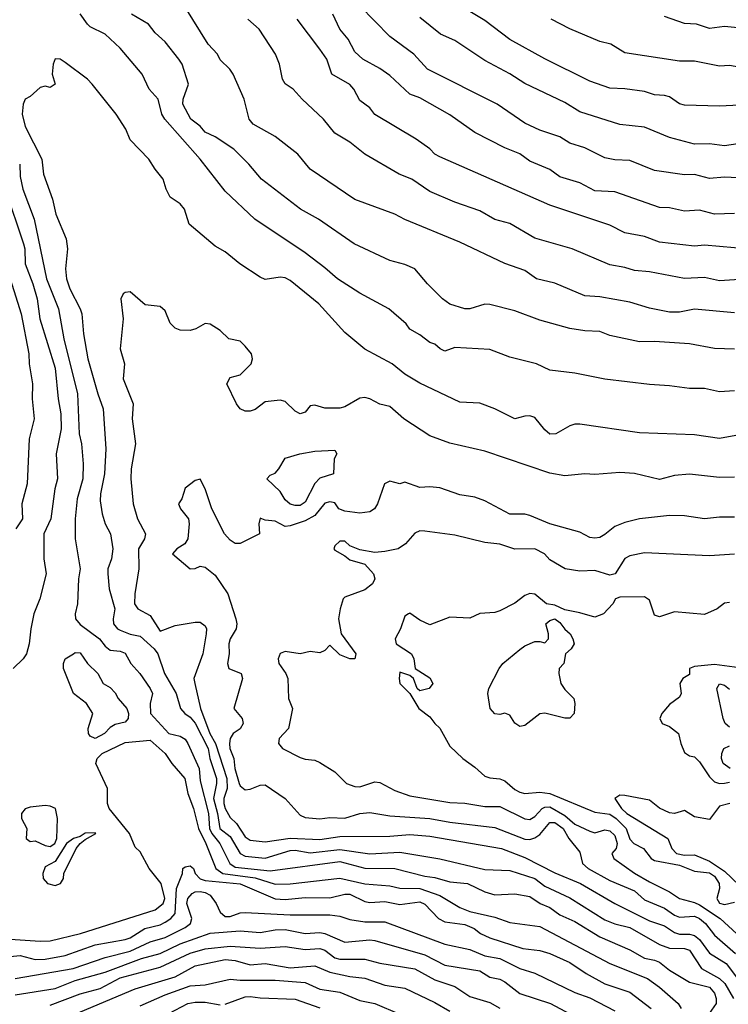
# Model space of a CAD drawing. Header units: metres. Extents: x -46681 to -43747, y -240911 to -237677.
# Tile 194 of 256: x -45651 to -45580, y -239825 to -239727. Entities that reach past the tile are written whole.
import ezdxf

# ---------------------------------------------------------------- set-up
doc = ezdxf.new("R2010")
doc.units = ezdxf.units.M
doc.layers.add('CONTOUR_INDEX', color=1, linetype='Continuous')
doc.layers.add('CONTOUR_INTER', color=3, linetype='Continuous')

msp = doc.modelspace()

# ---------------------------------------------------------------- linework, layer by layer
at = {"layer": 'CONTOUR_INDEX'}
for points, elevation in [([(-45579.095, -239755.902), (-45583.095, -239755.544), (-45584.595, -239755.84), (-45585.595, -239755.854), (-45587.595, -239755.451), (-45589.595, -239754.848), (-45592.595, -239754.307), (-45594.095, -239754.21), (-45597.095, -239752.927), (-45598.937, -239752.52), (-45600.095, -239751.661), (-45602.095, -239750.973), (-45606.595, -239748.834), (-45612.095, -239746.577), (-45613.095, -239746.045), (-45617.095, -239744.566), (-45621.595, -239741.521), (-45622.816, -239740.02), (-45625.095, -239738.278), (-45627.288, -239737.02), (-45627.697, -239736.52), (-45628.17, -239734.52), (-45629.296, -239732.02), (-45629.634, -239731.52), (-45630.595, -239730.591), (-45630.86, -239730.02), (-45631.794, -239729.02), (-45634.095, -239725.312)], 95), ([(-45578.095, -239738.903), (-45580.095, -239739.213), (-45581.595, -239738.993), (-45583.095, -239739.033), (-45585.595, -239738.346), (-45588.095, -239737.328), (-45590.595, -239737.057), (-45594.595, -239735.785), (-45596.095, -239734.857), (-45600.095, -239732.95), (-45601.595, -239731.98), (-45604.095, -239730.673), (-45607.095, -239728.651), (-45608.525, -239728.02), (-45610.595, -239726.358)], 100), ([(-45651.624, -239752.52), (-45650.525, -239756.02), (-45649.735, -239760.02), (-45649.715, -239761.02), (-45649.377, -239763.02), (-45649.417, -239764.52), (-45649.206, -239766.52), (-45649.698, -239768.52), (-45649.919, -239773.02), (-45650.435, -239775.02), (-45650.371, -239776.52), (-45651.054, -239777.52)], 95), ([(-45579.095, -239776.362), (-45580.595, -239776.35), (-45582.095, -239776.525), (-45584.095, -239776.236), (-45585.595, -239776.196), (-45588.595, -239776.52), (-45590.095, -239776.891), (-45591.095, -239777.279), (-45592.095, -239778.097), (-45592.595, -239778.387), (-45593.095, -239778.472), (-45593.595, -239778.4), (-45594.595, -239777.845), (-45597.595, -239777.02), (-45599.595, -239776.193), (-45600.095, -239776.063), (-45601.595, -239776.065), (-45604.095, -239774.712), (-45605.095, -239774.363), (-45606.595, -239774.129), (-45608.595, -239773.429), (-45609.595, -239773.315), (-45610.595, -239773.402), (-45612.095, -239772.842), (-45612.595, -239773.013), (-45613.595, -239772.758), (-45614.14, -239773.02), (-45614.833, -239775.02), (-45615.139, -239775.52), (-45615.595, -239775.829), (-45616.595, -239775.963), (-45618.095, -239775.757), (-45618.71, -239775.52), (-45619.095, -239774.94), (-45619.595, -239774.816), (-45620.095, -239774.97), (-45621.095, -239776.177), (-45622.095, -239776.713), (-45623.595, -239777.227), (-45624.095, -239777.301), (-45625.095, -239776.747), (-45626.095, -239776.651), (-45626.595, -239776.459), (-45626.702, -239777.02), (-45626.642, -239778.02), (-45628.595, -239778.991), (-45629.095, -239778.996), (-45629.595, -239778.659), (-45630.166, -239778.02), (-45631.42, -239775.52), (-45632.095, -239773.538), (-45632.595, -239772.562), (-45633.095, -239772.696), (-45634.095, -239773.47), (-45634.426, -239774.52), (-45634.75, -239775.02), (-45634.556, -239775.52), (-45633.762, -239776.52), (-45633.681, -239777.02), (-45633.826, -239778.52), (-45634.131, -239779.02), (-45634.941, -239779.52), (-45635.355, -239780.02), (-45633.595, -239781.537), (-45633.095, -239781.505), (-45632.595, -239781.276), (-45632.095, -239781.358), (-45631.095, -239782.152), (-45629.828, -239784.02), (-45629.033, -239786.52), (-45628.908, -239787.02), (-45628.993, -239787.52), (-45629.577, -239788.52), (-45629.724, -239789.02), (-45629.692, -239790.02), (-45629.847, -239791.02), (-45629.71, -239791.52), (-45628.482, -239792.02), (-45628.368, -239792.52), (-45629.215, -239795.52), (-45628.384, -239796.52), (-45628.296, -239797.02), (-45628.595, -239797.549), (-45629.279, -239798.02), (-45629.586, -239798.52), (-45629.659, -239799.02), (-45629.628, -239799.52), (-45629.217, -239800.52), (-45629.109, -239801.52), (-45628.686, -239803.02), (-45628.595, -239803.257), (-45628.095, -239803.641), (-45627.595, -239803.588), (-45626.595, -239803.181), (-45626.095, -239803.141), (-45624.095, -239804.513), (-45622.595, -239806.175), (-45622.095, -239806.43), (-45620.595, -239806.545), (-45619.595, -239806.432), (-45618.095, -239806.468), (-45616.595, -239806.015), (-45615.595, -239805.899), (-45613.595, -239806.252), (-45609.595, -239806.522), (-45607.595, -239806.883), (-45603.095, -239807.422), (-45600.095, -239808.595), (-45599.595, -239808.613), (-45599.095, -239808.453), (-45598.595, -239808.103), (-45597.595, -239806.909), (-45597.095, -239806.908), (-45596.255, -239807.52), (-45595.697, -239808.52), (-45594.595, -239809.899), (-45594.313, -239811.02), (-45593.75, -239811.52), (-45591.595, -239812.735), (-45589.095, -239813.763), (-45588.095, -239814.659), (-45586.095, -239815.503), (-45585.095, -239816.203), (-45584.595, -239816.386), (-45583.095, -239816.302), (-45582.595, -239816.52), (-45582.007, -239817.02), (-45581.095, -239818.201), (-45578.988, -239820.02)], 90), ([(-45652.595, -239820.416), (-45650.595, -239820.22), (-45649.095, -239820.624), (-45648.095, -239820.593), (-45646.095, -239820.218), (-45643.095, -239819.166), (-45640.095, -239818.628), (-45639.595, -239818.463), (-45638.137, -239817.52), (-45636.595, -239817.155), (-45636.095, -239816.884), (-45635.532, -239816.52), (-45635.106, -239816.02), (-45634.956, -239813.52), (-45634.343, -239812.02), (-45634.321, -239811.52), (-45634.095, -239811.337), (-45633.595, -239811.261), (-45633.246, -239811.52), (-45633.098, -239812.02), (-45632.595, -239812.54), (-45632.095, -239812.716), (-45628.595, -239813.065), (-45625.095, -239814.559), (-45624.095, -239814.627), (-45622.095, -239814.422), (-45619.595, -239814.448), (-45618.095, -239814.104), (-45617.595, -239814.102), (-45616.095, -239814.815), (-45615.595, -239814.925), (-45614.095, -239814.838), (-45612.595, -239815.106), (-45610.595, -239814.848), (-45610.095, -239815.079), (-45608.73, -239816.52), (-45608.095, -239816.853), (-45606.095, -239817.133), (-45605.172, -239817.52), (-45604.521, -239818.02), (-45603.595, -239818.467), (-45600.305, -239819.52), (-45598.595, -239819.742), (-45597.595, -239820.022), (-45595.595, -239820.932), (-45593.964, -239822.02), (-45592.095, -239823.053), (-45589.595, -239823.901), (-45587.449, -239825.52)], 95), ([(-45638.595, -239825.278), (-45636.095, -239824.159), (-45633.595, -239823.251), (-45632.095, -239823.173), (-45629.595, -239822.579), (-45628.595, -239822.708), (-45625.095, -239822.697), (-45622.095, -239822.92), (-45620.595, -239823.608), (-45618.595, -239823.907), (-45616.595, -239824.726), (-45615.095, -239825.031), (-45612.595, -239826.087)], 100)]:
    msp.add_lwpolyline(points, dxfattribs=dict(at, elevation=elevation))
at = {"layer": 'CONTOUR_INTER'}
for points, elevation in [([(-45557.595, -239726.028), (-45562.595, -239730.314), (-45564.595, -239731.276), (-45567.668, -239733.02), (-45569.595, -239733.529), (-45572.095, -239734.411), (-45573.095, -239734.532), (-45574.595, -239734.931), (-45580.595, -239735.219), (-45584.095, -239735.112), (-45584.595, -239734.989), (-45585.595, -239734.294), (-45586.095, -239734.156), (-45587.095, -239734.093), (-45588.095, -239733.766), (-45590.095, -239733.484), (-45591.595, -239733.411), (-45593.595, -239732.712), (-45598.095, -239730.475), (-45601.595, -239728.551), (-45604.095, -239726.653), (-45607.595, -239724.51)], 101), ([(-45576.095, -239742.546), (-45580.095, -239742.329), (-45581.595, -239742.462), (-45583.095, -239742.072), (-45584.095, -239742.105), (-45587.095, -239741.653), (-45589.595, -239740.668), (-45591.095, -239740.612), (-45592.095, -239740.395), (-45594.095, -239739.409), (-45595.595, -239738.914), (-45596.595, -239738.306), (-45598.595, -239737.614), (-45600.095, -239736.942), (-45602.869, -239735.02), (-45609.836, -239731.52), (-45611.187, -239730.02), (-45613.595, -239728.242), (-45616.595, -239725.179)], 99), ([(-45562.095, -239725.78), (-45563.566, -239727.02), (-45564.595, -239727.686), (-45566.595, -239728.562), (-45567.595, -239729.172), (-45570.095, -239730.062), (-45571.095, -239730.651), (-45574.095, -239731.27), (-45575.095, -239731.213), (-45578.095, -239731.415), (-45579.595, -239731.171), (-45580.595, -239731.216), (-45583.095, -239730.729), (-45584.595, -239730.711), (-45590.095, -239729.9), (-45591.469, -239729.02), (-45592.595, -239728.752), (-45595.595, -239727.486), (-45597.467, -239726.52)], 102), ([(-45579.095, -239763.723), (-45580.595, -239763.814), (-45582.095, -239763.496), (-45583.595, -239763.487), (-45585.595, -239763.201), (-45587.595, -239763.076), (-45592.095, -239762.561), (-45595.095, -239761.953), (-45597.595, -239761.653), (-45598.915, -239761.02), (-45601.595, -239760.362), (-45603.595, -239759.589), (-45607.095, -239759.388), (-45608.095, -239759.732), (-45608.565, -239759.52), (-45609.095, -239759.035), (-45609.595, -239758.863), (-45610.595, -239758.104), (-45611.595, -239757.549), (-45611.968, -239757.02), (-45613.707, -239755.52), (-45616.595, -239753.941), (-45618.852, -239752.52), (-45620.095, -239751.402), (-45622.095, -239749.907), (-45627.124, -239746.52), (-45630.095, -239743.732), (-45632.595, -239740.525), (-45636.14, -239736.52), (-45636.43, -239736.02), (-45636.801, -239734.52), (-45637.708, -239733.52), (-45638.388, -239732.02), (-45640.595, -239729.417), (-45642.109, -239728.02), (-45643.595, -239727.272), (-45643.862, -239727.02), (-45644.595, -239725.999)], 93), ([(-45579.095, -239759.562), (-45581.095, -239759.467), (-45583.595, -239759.027), (-45587.095, -239758.782), (-45588.595, -239758.815), (-45591.595, -239758.167), (-45592.595, -239757.774), (-45594.095, -239757.71), (-45595.595, -239757.471), (-45598.595, -239756.633), (-45601.095, -239755.698), (-45603.595, -239755.085), (-45604.095, -239755.03), (-45605.595, -239755.495), (-45606.095, -239755.497), (-45607.595, -239755.049), (-45608.324, -239754.52), (-45609.844, -239753.02), (-45611.095, -239751.514), (-45612.095, -239751.067), (-45613.595, -239750.672), (-45617.174, -239749.02), (-45620.754, -239746.52), (-45622.546, -239745.52), (-45626.443, -239742.52), (-45627.722, -239741.02), (-45629.232, -239739.52), (-45631.095, -239738.279), (-45632.095, -239737.824), (-45632.595, -239737.244), (-45633.529, -239736.52), (-45634.319, -239735.02), (-45634.304, -239734.52), (-45633.764, -239733.02), (-45634.405, -239731.02), (-45634.731, -239730.52), (-45636.095, -239728.774), (-45637.095, -239727.898), (-45637.769, -239727.02), (-45639.475, -239726.02)], 94), ([(-45578.595, -239752.587), (-45580.595, -239752.719), (-45582.095, -239752.38), (-45584.095, -239752.466), (-45587.595, -239751.79), (-45589.095, -239751.682), (-45590.095, -239751.359), (-45591.595, -239751.103), (-45595.359, -239749.52), (-45599.095, -239748.424), (-45601.595, -239746.978), (-45603.095, -239746.578), (-45604.595, -239745.708), (-45607.095, -239744.83), (-45609.595, -239743.753), (-45611.411, -239742.52), (-45612.67, -239742.02), (-45616.095, -239740.024), (-45617.595, -239738.836), (-45619.095, -239737.931), (-45620.24, -239736.52), (-45622.384, -239734.52), (-45623.267, -239733.52), (-45624.095, -239733.005), (-45624.356, -239732.52), (-45624.664, -239731.02), (-45625.06, -239730.02), (-45626.687, -239727.52), (-45627.824, -239726.52)], 96), ([(-45577.595, -239749.533), (-45582.095, -239749.154), (-45583.095, -239749.234), (-45586.595, -239748.849), (-45588.095, -239748.261), (-45590.095, -239747.904), (-45591.595, -239747.145), (-45597.595, -239745.136), (-45608.595, -239740.306), (-45609.095, -239740.038), (-45609.595, -239739.506), (-45610.981, -239738.52), (-45615.095, -239736.055), (-45615.595, -239735.409), (-45616.595, -239734.669), (-45617.196, -239733.52), (-45617.595, -239733.07), (-45619.401, -239732.02), (-45619.91, -239730.52), (-45620.595, -239729.506), (-45622.868, -239726.52)], 97), ([(-45579.095, -239745.981), (-45581.095, -239746.031), (-45582.595, -239745.648), (-45584.095, -239745.721), (-45585.595, -239745.401), (-45586.595, -239745.367), (-45591.095, -239743.784), (-45593.095, -239743.697), (-45594.595, -239742.901), (-45596.595, -239742.294), (-45597.595, -239741.575), (-45599.595, -239740.737), (-45600.595, -239740), (-45602.095, -239739.401), (-45605.095, -239737.862), (-45607.595, -239736.107), (-45610.595, -239734.407), (-45611.595, -239734.026), (-45613.595, -239732.169), (-45614.595, -239731.459), (-45616.311, -239730.52), (-45617.095, -239729.792), (-45617.783, -239728.52), (-45618.614, -239727.52), (-45619.323, -239726.02)], 98), ([(-45571.095, -239726.532), (-45572.095, -239726.957), (-45573.595, -239726.856), (-45574.595, -239727.189), (-45575.595, -239727.131), (-45578.095, -239727.453), (-45580.095, -239727.245), (-45581.595, -239727.448), (-45582.892, -239727.02), (-45584.095, -239726.967), (-45586.095, -239726.244)], 103), ([(-45578.595, -239768.118), (-45580.595, -239768.49), (-45583.095, -239768.125), (-45588.595, -239767.932), (-45594.595, -239767.035), (-45595.095, -239767.036), (-45595.595, -239767.212), (-45596.973, -239768.02), (-45597.595, -239768.052), (-45598.095, -239767.63), (-45599.095, -239766.392), (-45599.595, -239766.225), (-45600.095, -239766.254), (-45601.095, -239766.521), (-45603.095, -239765.532), (-45604.595, -239764.96), (-45606.595, -239764.857), (-45610.595, -239762.964), (-45612.095, -239762.034), (-45613.361, -239761.02), (-45616.095, -239759.54), (-45618.095, -239757.879), (-45620.706, -239755.02), (-45623.595, -239752.658), (-45624.095, -239752.403), (-45624.595, -239752.326), (-45626.095, -239752.565), (-45626.595, -239752.349), (-45628.632, -239751.02), (-45630.095, -239749.81), (-45631.095, -239749.23), (-45633.676, -239747.02), (-45634.17, -239745.52), (-45634.595, -239744.993), (-45635.595, -239744.333), (-45636.008, -239743.52), (-45636.29, -239742.52), (-45637.095, -239741.534), (-45637.723, -239740.52), (-45639.595, -239738.591), (-45640.015, -239737.52), (-45640.982, -239736.02), (-45643.402, -239733.02), (-45643.88, -239732.52), (-45646.095, -239730.849), (-45646.595, -239730.521), (-45647.095, -239730.502), (-45647.294, -239731.02), (-45647.402, -239732.02), (-45647.095, -239733.034), (-45647.595, -239733.343), (-45648.095, -239733.225), (-45648.595, -239733.342), (-45649.595, -239734.262), (-45650.11, -239734.52), (-45650.321, -239735.02), (-45650.412, -239736.02), (-45650.095, -239737.264), (-45648.453, -239740.52), (-45648.27, -239742.02), (-45647.378, -239744.52), (-45647.034, -239746.02), (-45646.018, -239748.52), (-45645.863, -239749.52), (-45646.065, -239751.52), (-45645.966, -239752.52), (-45645.624, -239753.52), (-45644.595, -239755.511), (-45644.448, -239756.02), (-45644.285, -239758.02), (-45643.838, -239760.52), (-45642.849, -239764.02), (-45642.285, -239765.52), (-45642.049, -239769.52), (-45642.159, -239772.02), (-45642.577, -239774.02), (-45642.595, -239774.719), (-45642.41, -239776.02), (-45642.106, -239777.02), (-45641.568, -239778.02), (-45641.323, -239779.52), (-45641.479, -239780.52), (-45641.83, -239781.52), (-45641.837, -239782.02), (-45641.699, -239783.52), (-45641.145, -239785.52), (-45641.308, -239786.52), (-45641.268, -239787.02), (-45640.866, -239787.52), (-45640.595, -239787.663), (-45639.595, -239788.069), (-45638.595, -239788.269), (-45637.198, -239789.52), (-45636.821, -239790.02), (-45636.165, -239792.02), (-45634.999, -239794.02), (-45634.567, -239795.52), (-45634.121, -239796.02), (-45633.595, -239796.373), (-45633.095, -239796.988), (-45631.791, -239799.52), (-45631.608, -239800.52), (-45630.967, -239802.52), (-45630.955, -239803.02), (-45631.247, -239804.52), (-45630.842, -239806.02), (-45630.62, -239807.52), (-45629.595, -239808.324), (-45628.595, -239810.03), (-45628.095, -239810.278), (-45626.095, -239810.49), (-45623.595, -239809.71), (-45623.095, -239809.68), (-45621.595, -239809.955), (-45618.595, -239809.61), (-45615.595, -239810.045), (-45612.595, -239809.899), (-45608.595, -239810.557), (-45604.095, -239811.606), (-45601.595, -239811.708), (-45599.095, -239812.517), (-45598.095, -239813.3), (-45595.595, -239814.46), (-45592.095, -239816.642), (-45591.095, -239817.061), (-45589.595, -239817.415), (-45586.595, -239819.14), (-45585.595, -239819.502), (-45584.095, -239819.518), (-45583.595, -239819.683), (-45582.416, -239821.52), (-45580.614, -239822.52), (-45580.073, -239823.02), (-45579.187, -239824.52)], 92), ([(-45650.657, -239741.02), (-45650.595, -239742.254), (-45650.341, -239743.52), (-45649.222, -239746.52), (-45647.968, -239752.52), (-45646.778, -239755.52), (-45646.228, -239758.52), (-45644.875, -239764.02), (-45644.698, -239768.02), (-45644.475, -239769.02), (-45644.295, -239771.02), (-45644.351, -239772.52), (-45644.894, -239774.52), (-45645.09, -239776.52), (-45645.119, -239778.52), (-45644.61, -239781.52), (-45644.785, -239782.52), (-45644.867, -239785.02), (-45645.09, -239786.02), (-45645.077, -239786.52), (-45644.595, -239787.093), (-45642.656, -239788.52), (-45642.095, -239789.263), (-45641.595, -239789.679), (-45640.595, -239789.774), (-45640.095, -239789.958), (-45639.545, -239791.02), (-45638.62, -239792.02), (-45637.585, -239793.52), (-45637.371, -239794.02), (-45637.581, -239795.02), (-45637.55, -239796.02), (-45635.735, -239798.02), (-45634.595, -239798.275), (-45634.095, -239798.589), (-45633.81, -239799.02), (-45632.678, -239801.52), (-45632.595, -239802.761), (-45631.751, -239806.02), (-45631.661, -239807.52), (-45631.426, -239808.02), (-45630.608, -239809.02), (-45629.632, -239811.02), (-45629.095, -239811.394), (-45625.595, -239811.76), (-45618.595, -239810.829), (-45616.095, -239811.472), (-45613.095, -239811.512), (-45610.095, -239812.278), (-45609.095, -239812.411), (-45607.595, -239812.869), (-45605.818, -239813.02), (-45604.095, -239813.862), (-45603.095, -239814.142), (-45601.095, -239814.056), (-45599.595, -239814.32), (-45598.543, -239815.02), (-45597.595, -239815.433), (-45596.595, -239816.156), (-45595.095, -239816.818), (-45592.595, -239818.362), (-45589.595, -239819.674), (-45588.095, -239820.504), (-45587.095, -239820.677), (-45586.595, -239820.894), (-45585.595, -239821.682), (-45583.595, -239822.903), (-45581.595, -239823.409), (-45581.095, -239823.994), (-45580.927, -239824.52), (-45580.951, -239825.02), (-45581.635, -239826.02)], 93), ([(-45652.115, -239743.52), (-45650.26, -239749.02), (-45650.137, -239749.52), (-45650.103, -239751.02), (-45649.33, -239753.02), (-45648.913, -239754.52), (-45648.654, -239756.52), (-45647.095, -239761.451), (-45646.807, -239764.52), (-45646.546, -239766.02), (-45646.509, -239767.52), (-45647.004, -239770.02), (-45646.858, -239772.52), (-45647.125, -239773.52), (-45647.523, -239776.52), (-45648.238, -239778.02), (-45648.229, -239780.52), (-45647.993, -239782.02), (-45648.642, -239784.52), (-45649.237, -239786.02), (-45649.554, -239787.52), (-45649.702, -239789.02), (-45649.989, -239790.02), (-45650.297, -239790.52), (-45651.314, -239791.52)], 94), ([(-45579.095, -239772.352), (-45580.595, -239772.404), (-45583.595, -239772.039), (-45585.095, -239772.178), (-45586.595, -239772.58), (-45589.095, -239771.982), (-45590.595, -239771.898), (-45593.095, -239772.079), (-45594.095, -239772.025), (-45596.095, -239772.228), (-45597.595, -239771.957), (-45604.095, -239769.759), (-45607.595, -239768.949), (-45609.595, -239768.222), (-45612.186, -239766.52), (-45613.595, -239765.3), (-45614.595, -239765.045), (-45615.595, -239764.5), (-45616.095, -239764.379), (-45616.595, -239764.461), (-45618.095, -239765.313), (-45618.595, -239765.44), (-45620.095, -239765.435), (-45621.095, -239765.141), (-45621.595, -239765.232), (-45622.095, -239765.863), (-45622.595, -239766.022), (-45623.095, -239765.758), (-45624.095, -239764.784), (-45624.595, -239764.656), (-45626.095, -239764.805), (-45627.095, -239765.568), (-45627.595, -239765.744), (-45628.095, -239765.753), (-45628.595, -239765.522), (-45628.964, -239765.02), (-45629.918, -239763.02), (-45629.595, -239762.375), (-45628.595, -239762.104), (-45627.469, -239761.02), (-45627.335, -239760.52), (-45627.458, -239760.02), (-45628.095, -239759.248), (-45628.595, -239758.754), (-45629.724, -239758.52), (-45630.595, -239757.668), (-45631.595, -239757.038), (-45632.095, -239756.985), (-45633.016, -239757.52), (-45633.595, -239757.672), (-45634.595, -239757.631), (-45635.095, -239757.435), (-45635.595, -239756.939), (-45636.095, -239755.721), (-45636.595, -239755.262), (-45638.095, -239755.095), (-45639.595, -239753.799), (-45640.095, -239753.878), (-45640.309, -239754.02), (-45640.547, -239754.52), (-45640.305, -239756.52), (-45640.603, -239759.52), (-45640.155, -239761.02), (-45640.287, -239762.52), (-45639.293, -239765.02), (-45639.385, -239766.52), (-45639.063, -239769.02), (-45639.5, -239771.52), (-45639.54, -239772.52), (-45639.286, -239775.02), (-45638.853, -239776.52), (-45638.06, -239778.02), (-45638.15, -239778.52), (-45638.777, -239779.52), (-45638.715, -239781.52), (-45639.142, -239784.02), (-45639.161, -239785.02), (-45638.837, -239785.52), (-45637.595, -239786.201), (-45636.595, -239787.768), (-45635.095, -239787.204), (-45633.095, -239786.863), (-45632.595, -239786.859), (-45632.095, -239787.232), (-45631.969, -239787.52), (-45631.978, -239788.02), (-45632.32, -239790.02), (-45633.218, -239792.52), (-45633.115, -239793.02), (-45632.557, -239795.52), (-45631.62, -239798.02), (-45631.046, -239799.02), (-45629.92, -239802.52), (-45629.894, -239803.52), (-45630.213, -239804.52), (-45630.236, -239805.02), (-45630.095, -239805.507), (-45629.595, -239806.43), (-45628.939, -239807.02), (-45628.095, -239808.346), (-45627.595, -239808.686), (-45626.095, -239808.86), (-45623.595, -239808.499), (-45620.595, -239808.632), (-45618.595, -239808.311), (-45613.595, -239808.276), (-45611.595, -239808.122), (-45609.595, -239808.28), (-45602.438, -239809.52), (-45600.095, -239810.407), (-45597.095, -239811.959), (-45594.517, -239813.02), (-45591.095, -239815.015), (-45587.595, -239816.751), (-45586.095, -239817.257), (-45585.095, -239817.915), (-45584.595, -239818.094), (-45583.595, -239818.106), (-45583.095, -239818.236), (-45582.595, -239818.612), (-45581.595, -239819.987), (-45579.951, -239821.02), (-45578.595, -239822.781)], 91), ([(-45622.619, -239770.02), (-45621.095, -239769.755), (-45619.095, -239769.643), (-45618.895, -239770.02), (-45619.179, -239770.52), (-45619.245, -239772.02), (-45620.595, -239772.449), (-45621.095, -239773.002), (-45622.095, -239774.864), (-45622.595, -239775.193), (-45623.095, -239775.197), (-45623.595, -239775.042), (-45624.095, -239774.637), (-45624.595, -239773.805), (-45625.927, -239772.52), (-45625.595, -239772.168), (-45625.095, -239771.951), (-45624.713, -239771.52), (-45624.095, -239770.448), (-45622.619, -239770.02)], 91), ([(-45579.095, -239780.053), (-45581.595, -239780.214), (-45588.095, -239779.912), (-45589.595, -239780.243), (-45590.095, -239780.482), (-45591.046, -239782.02), (-45591.595, -239782.18), (-45593.095, -239781.704), (-45594.595, -239781.775), (-45596.057, -239781.52), (-45597.595, -239780.63), (-45598.129, -239780.02), (-45599.095, -239779.52), (-45601.095, -239779.549), (-45602.595, -239779.064), (-45604.095, -239778.884), (-45607.095, -239778.158), (-45610.095, -239777.76), (-45610.595, -239777.731), (-45611.095, -239777.961), (-45612.037, -239779.02), (-45612.777, -239779.52), (-45614.095, -239779.811), (-45615.095, -239779.89), (-45616.595, -239779.64), (-45617.595, -239779.22), (-45618.095, -239778.768), (-45618.595, -239778.767), (-45619.095, -239779.232), (-45619.21, -239779.52), (-45619.095, -239779.664), (-45618.095, -239780.218), (-45617.595, -239780.642), (-45616.095, -239781.053), (-45615.236, -239782.02), (-45615.111, -239782.52), (-45615.342, -239783.02), (-45616.095, -239783.627), (-45618.095, -239784.361), (-45618.263, -239784.52), (-45618.589, -239785.52), (-45618.749, -239786.52), (-45618.49, -239788.02), (-45616.999, -239790.02), (-45617.094, -239790.52), (-45617.595, -239790.54), (-45618.595, -239790.151), (-45619.595, -239789.177), (-45620.095, -239789.687), (-45620.595, -239789.932), (-45621.595, -239789.819), (-45622.595, -239790.025), (-45624.095, -239789.798), (-45624.595, -239789.999), (-45624.782, -239790.52), (-45624.719, -239791.02), (-45624.013, -239792.02), (-45623.81, -239792.52), (-45623.736, -239794.52), (-45623.363, -239795.52), (-45623.736, -239797.52), (-45624.67, -239798.52), (-45624.746, -239799.02), (-45624.335, -239799.52), (-45622.595, -239800.412), (-45622.095, -239800.588), (-45621.095, -239800.674), (-45620.595, -239800.914), (-45619.095, -239801.851), (-45617.933, -239803.02), (-45617.095, -239803.326), (-45616.595, -239803.338), (-45615.095, -239802.854), (-45614.595, -239802.91), (-45613.095, -239803.702), (-45611.595, -239804.245), (-45607.595, -239804.928), (-45606.095, -239804.975), (-45604.095, -239805.303), (-45602.595, -239805.301), (-45600.095, -239806.556), (-45599.595, -239806.614), (-45599.095, -239806.306), (-45598.36, -239805.52), (-45598.095, -239805.368), (-45597.595, -239805.346), (-45596.095, -239806.205), (-45595.095, -239807.076), (-45593.595, -239807.788), (-45593.095, -239807.936), (-45592.095, -239807.634), (-45591.595, -239807.759), (-45591.095, -239808.229), (-45590.83, -239809.02), (-45590.961, -239809.52), (-45591.391, -239810.02), (-45591.178, -239810.52), (-45589.095, -239811.982), (-45587.595, -239812.87), (-45585.595, -239813.851), (-45584.595, -239814.523), (-45583.095, -239814.915), (-45582.595, -239815.16), (-45580.541, -239816.52), (-45577.595, -239819.233)], 89), ([(-45579.595, -239784.908), (-45580.095, -239784.976), (-45580.829, -239785.52), (-45582.095, -239786.111), (-45585.095, -239785.826), (-45586.595, -239786.328), (-45587.095, -239786.163), (-45587.595, -239784.675), (-45588.095, -239784.347), (-45590.595, -239784.351), (-45591.008, -239784.52), (-45591.269, -239785.02), (-45592.227, -239786.02), (-45593.095, -239786.377), (-45594.595, -239785.919), (-45596.095, -239785.645), (-45597.095, -239785.159), (-45597.932, -239785.02), (-45599.095, -239784.066), (-45599.595, -239783.995), (-45600.095, -239784.207), (-45601.095, -239784.973), (-45602.595, -239785.719), (-45603.095, -239785.904), (-45604.595, -239786.016), (-45605.595, -239786.467), (-45607.595, -239786.351), (-45609.595, -239787.133), (-45610.595, -239786.667), (-45611.595, -239785.972), (-45611.729, -239786.02), (-45612.095, -239786.283), (-45612.528, -239787.52), (-45613.057, -239788.52), (-45612.97, -239789.02), (-45611.424, -239790.02), (-45611.195, -239790.52), (-45611.051, -239791.52), (-45609.595, -239792.447), (-45609.301, -239793.02), (-45609.658, -239793.52), (-45610.595, -239793.747), (-45610.878, -239793.52), (-45611.242, -239792.52), (-45611.595, -239792.203), (-45612.595, -239791.857), (-45612.685, -239792.52), (-45612.605, -239793.02), (-45611.596, -239794.02), (-45610.712, -239795.52), (-45609.595, -239796.328), (-45609.104, -239797.02), (-45608.595, -239797.47), (-45607.595, -239799.288), (-45606.305, -239800.52), (-45605.095, -239801.378), (-45604.095, -239802.284), (-45603.595, -239802.46), (-45602.595, -239802.53), (-45602.095, -239802.732), (-45601.095, -239803.63), (-45600.595, -239803.895), (-45600.095, -239804.004), (-45598.595, -239803.897), (-45597.595, -239804.027), (-45593.095, -239805.87), (-45591.595, -239806.098), (-45590.938, -239806.52), (-45589.94, -239807.52), (-45589.595, -239808.574), (-45589.168, -239809.02), (-45588.219, -239809.52), (-45587.428, -239810.52), (-45587.095, -239810.731), (-45584.595, -239811.176), (-45583.095, -239811.802), (-45581.595, -239811.948), (-45581.095, -239812.271), (-45580.645, -239813.02), (-45580.615, -239813.52), (-45580.859, -239814.52), (-45580.595, -239814.974), (-45580.095, -239815.123), (-45579.095, -239814.902)], 88), ([(-45597.998, -239787.02), (-45597.595, -239786.695), (-45597.095, -239786.536), (-45596.595, -239786.887), (-45596.095, -239787.569), (-45595.567, -239788.02), (-45595.273, -239788.52), (-45595.162, -239789.02), (-45595.449, -239789.52), (-45596.014, -239790.02), (-45596.187, -239791.02), (-45596.657, -239791.52), (-45596.694, -239792.02), (-45596.482, -239793.02), (-45596.095, -239793.61), (-45595.198, -239794.52), (-45595.089, -239795.02), (-45595.143, -239796.02), (-45595.595, -239796.468), (-45596.095, -239796.485), (-45598.095, -239795.986), (-45598.595, -239796.053), (-45600.095, -239797.212), (-45600.595, -239797.318), (-45601.095, -239796.97), (-45601.595, -239796.184), (-45602.095, -239795.958), (-45602.595, -239796.112), (-45603.095, -239796.04), (-45603.562, -239795.52), (-45603.777, -239794.02), (-45603.678, -239793.52), (-45602.674, -239791.52), (-45602.281, -239791.02), (-45600.595, -239789.612), (-45600.095, -239789.238), (-45599.095, -239788.816), (-45598.595, -239788.797), (-45598.095, -239788.947), (-45597.73, -239788.52), (-45597.717, -239788.02), (-45597.998, -239787.02)], 88), ([(-45645.284, -239790.02), (-45645.095, -239789.896), (-45644.595, -239789.947), (-45643.852, -239791.02), (-45642.819, -239792.02), (-45642.289, -239793.02), (-45641.595, -239793.42), (-45641.095, -239793.928), (-45640.783, -239794.52), (-45639.93, -239795.52), (-45639.749, -239796.02), (-45639.803, -239796.52), (-45640.095, -239796.881), (-45641.095, -239797.096), (-45641.595, -239797.408), (-45642.159, -239798.02), (-45643.095, -239798.497), (-45643.595, -239798.289), (-45643.775, -239798.02), (-45643.797, -239797.52), (-45643.324, -239796.02), (-45643.981, -239795.02), (-45645.265, -239794.02), (-45646.277, -239791.52), (-45646.287, -239791.02), (-45646.095, -239790.527), (-45645.284, -239790.02)], 94), ([(-45578.595, -239791.421), (-45581.095, -239791.089), (-45583.095, -239791.29), (-45583.6, -239791.52), (-45583.595, -239792.115), (-45584.261, -239792.52), (-45584.589, -239793.02), (-45584.426, -239794.02), (-45584.595, -239794.368), (-45585.595, -239795.094), (-45586.377, -239796.02), (-45586.578, -239796.52), (-45586.334, -239797.02), (-45585.595, -239797.314), (-45584.691, -239798.02), (-45584.486, -239799.02), (-45584.095, -239799.906), (-45583.595, -239800.232), (-45583.095, -239800.352), (-45582.595, -239800.842), (-45581.595, -239802.343), (-45581.095, -239802.83), (-45580.595, -239803.003), (-45580.095, -239802.988), (-45579.595, -239802.867)], 87), ([(-45579.595, -239797.361), (-45580.029, -239797.02), (-45580.23, -239796.52), (-45580.868, -239793.52), (-45580.595, -239793.025), (-45580.095, -239793.178), (-45579.595, -239793.578)], 87), ([(-45652.095, -239818.548), (-45648.595, -239818.801), (-45647.595, -239818.755), (-45644.561, -239818.02), (-45637.095, -239815.657), (-45636.287, -239815.02), (-45636.129, -239814.52), (-45636.482, -239813.02), (-45637.696, -239811.52), (-45638.595, -239809.857), (-45639.095, -239809.391), (-45639.668, -239808.02), (-45641.694, -239805.52), (-45641.87, -239805.02), (-45641.872, -239803.52), (-45643.035, -239801.02), (-45642.904, -239800.52), (-45642.411, -239800.02), (-45640.095, -239798.921), (-45637.595, -239798.682), (-45636.079, -239800.02), (-45635.411, -239801.02), (-45634.135, -239802.52), (-45633.825, -239804.02), (-45633.251, -239805.52), (-45632.765, -239807.52), (-45632.013, -239809.02), (-45631.034, -239811.52), (-45630.321, -239812.02), (-45627.095, -239812.465), (-45625.095, -239813.079), (-45623.595, -239813.065), (-45618.595, -239812.5), (-45616.095, -239813.07), (-45613.595, -239813.263), (-45612.595, -239813.475), (-45610.595, -239813.527), (-45608.595, -239814.212), (-45606.595, -239815.43), (-45605.595, -239815.81), (-45603.095, -239816.401), (-45601.595, -239816.919), (-45598.595, -239817.334), (-45591.579, -239821.02), (-45587.794, -239822.52), (-45586.595, -239823.386), (-45584.754, -239825.02), (-45584.431, -239825.52)], 94), ([(-45579.528, -239801.52), (-45580.222, -239801.02), (-45580.404, -239800.52), (-45580.371, -239800.02), (-45580.17, -239799.52), (-45579.595, -239799.239)], 87), ([(-45579.57, -239805.02), (-45580.595, -239805.266), (-45581.595, -239806.614), (-45583.095, -239806.355), (-45584.095, -239805.708), (-45585.095, -239806.023), (-45585.595, -239805.943), (-45586.595, -239805.49), (-45587.595, -239804.684), (-45590.095, -239804.198), (-45590.595, -239804.191), (-45591.095, -239804.52), (-45590.397, -239805.52), (-45589.869, -239806.02), (-45585.782, -239808.52), (-45585.362, -239809.52), (-45584.897, -239810.02), (-45584.095, -239810.193), (-45583.095, -239810.16), (-45581.595, -239810.8), (-45580.095, -239811.774), (-45578.595, -239813.229)], 87), ([(-45649.595, -239805.377), (-45650.095, -239805.546), (-45650.464, -239806.02), (-45650.48, -239806.52), (-45649.925, -239807.52), (-45650.019, -239808.52), (-45649.595, -239808.815), (-45649.095, -239808.758), (-45648.095, -239809.223), (-45647.595, -239809.321), (-45647.152, -239809.02), (-45646.945, -239808.52), (-45646.866, -239806.52), (-45647.063, -239805.52), (-45647.595, -239805.274), (-45648.095, -239805.229), (-45649.595, -239805.377)], 93), ([(-45644.095, -239808), (-45644.595, -239808.326), (-45645.262, -239808.52), (-45645.957, -239809.02), (-45647.095, -239810.811), (-45648.095, -239811.347), (-45648.346, -239812.02), (-45648.315, -239812.52), (-45647.887, -239813.02), (-45647.095, -239813.21), (-45646.579, -239813.02), (-45646.285, -239812.52), (-45646.247, -239812.02), (-45644.988, -239809.52), (-45644.595, -239809.008), (-45644.095, -239808.625), (-45643.023, -239808.02), (-45643.095, -239807.938), (-45644.095, -239808)], 93), ([(-45651.095, -239822.514), (-45645.309, -239821.52), (-45642.095, -239820.432), (-45639.595, -239819.797), (-45637.595, -239818.864), (-45636.095, -239818.429), (-45634.095, -239817.421), (-45633.555, -239817.02), (-45633.411, -239816.52), (-45633.941, -239815.02), (-45633.814, -239814.52), (-45633.379, -239814.02), (-45633.095, -239813.865), (-45632.595, -239813.838), (-45632.095, -239813.916), (-45631.595, -239814.195), (-45631.004, -239815.02), (-45630.595, -239815.902), (-45630.095, -239816.338), (-45629.595, -239816.337), (-45628.595, -239815.949), (-45628.095, -239815.911), (-45623.595, -239816.169), (-45619.595, -239816.165), (-45618.595, -239816.292), (-45617.595, -239816.635), (-45616.095, -239816.841), (-45614.095, -239816.856), (-45608.095, -239819.103), (-45605.595, -239819.628), (-45604.095, -239820.264), (-45602.595, -239820.542), (-45600.595, -239821.543), (-45599.095, -239821.992), (-45595.095, -239823.932), (-45593.595, -239824.473), (-45591.095, -239825.756)], 96), ([(-45651.095, -239824.171), (-45647.095, -239823.514), (-45645.095, -239822.737), (-45642.095, -239821.893), (-45638.469, -239820.52), (-45636.595, -239820.029), (-45634.595, -239819.073), (-45631.595, -239817.993), (-45628.595, -239817.772), (-45626.595, -239817.935), (-45625.095, -239817.672), (-45624.095, -239817.64), (-45622.095, -239818.009), (-45620.595, -239817.924), (-45620.095, -239818.015), (-45618.095, -239818.895), (-45615.595, -239818.662), (-45615.095, -239818.735), (-45610.095, -239820.144), (-45608.095, -239821.205), (-45604.595, -239821.774), (-45603.595, -239822.393), (-45602.595, -239822.595), (-45602.095, -239822.856), (-45600.595, -239824.022), (-45597.512, -239825.02), (-45595.595, -239826.08)], 97), ([(-45647.595, -239825.213), (-45644.595, -239824.052), (-45642.595, -239823.543), (-45640.595, -239822.459), (-45636.595, -239821.4), (-45633.595, -239820.002), (-45632.095, -239819.567), (-45629.595, -239819.304), (-45626.595, -239819.489), (-45624.095, -239819.313), (-45622.095, -239819.64), (-45620.595, -239819.525), (-45620.095, -239819.68), (-45619.095, -239820.447), (-45618.595, -239820.609), (-45616.095, -239820.604), (-45614.595, -239820.98), (-45611.095, -239821.575), (-45609.095, -239822.659), (-45607.095, -239823.336), (-45605.595, -239824.33), (-45603.595, -239824.921), (-45602.595, -239825.513)], 98), ([(-45647.095, -239826.927), (-45639.095, -239823.568), (-45635.095, -239822.354), (-45633.095, -239821.269), (-45630.095, -239820.62), (-45629.095, -239820.735), (-45627.595, -239821.151), (-45626.095, -239821.034), (-45623.595, -239821.449), (-45621.095, -239821.247), (-45619.595, -239821.886), (-45617.595, -239822.323), (-45616.095, -239822.507), (-45614.095, -239823.192), (-45612.095, -239823.499), (-45609.095, -239824.94), (-45607.595, -239825.806)], 99), ([(-45630.095, -239825.113), (-45628.095, -239824.377), (-45627.595, -239824.325), (-45626.595, -239824.468), (-45623.095, -239824.582), (-45620.595, -239825.46)], 101), ([(-45635.73, -239826.02), (-45633.836, -239825.02), (-45633.095, -239824.881), (-45632.095, -239824.891), (-45630.595, -239825.161)], 101)]:
    msp.add_lwpolyline(points, dxfattribs=dict(at, elevation=elevation))

doc.saveas('drawing.dxf')
